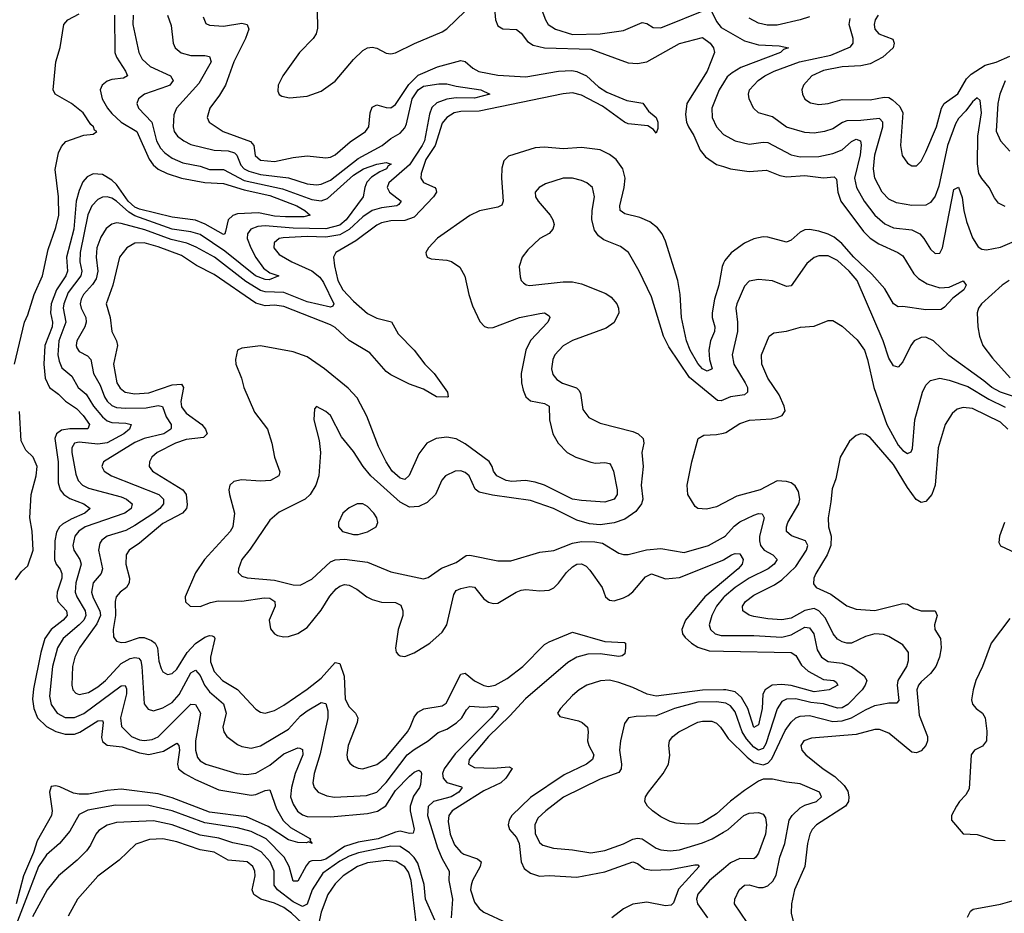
# Model space of a CAD drawing. Header units: inches. Extents: x 1694797 to 1849917, y 907313 to 1017959.
# Tile 237 of 256: x 1766974 to 1771207, y 954369 to 958211. Entities that reach past the tile are written whole.
import ezdxf

# ---------------------------------------------------------------- set-up
doc = ezdxf.new("R2010")
doc.units = ezdxf.units.IN
doc.header["$MEASUREMENT"] = 0
doc.layers.add('B7965', color=7, linetype='Continuous')
doc.layers.add('B7975', color=7, linetype='Continuous')

msp = doc.modelspace()

# ---------------------------------------------------------------- linework, layer by layer
at = {"layer": 'B7965', "color": 5}
for points, elevation in [([(1769205.8, 958285.8), (1769234, 958210), (1769246.7, 958190), (1769277.4, 958170), (1769350, 958147.6), (1769470, 958149.7), (1769570, 958164.7), (1769650, 958199.3), (1769670, 958194.4), (1769697.2, 958177.2), (1769730, 958176.4), (1769930, 958255.7)], 740), ([(1768253.1, 958250), (1768255, 958175), (1768249.2, 958150), (1768236.5, 958130), (1768177.1, 958070), (1768105.4, 957970), (1768085.2, 957930), (1768084.1, 957904.1), (1768089.4, 957889.4), (1768101.8, 957881.8), (1768134.6, 957874.6), (1768210, 957881.6), (1768270, 957903.2), (1768330, 957946.7), (1768410, 958039.3), (1768450, 958077.8), (1768469.7, 958090), (1768490, 958092.4), (1768510, 958087.9), (1768550, 958067.1), (1768570, 958063.8), (1768590, 958068), (1768671.1, 958108.9), (1768790, 958158.7), (1768810, 958171.3), (1768890, 958247.2)], 720), ([(1769014.1, 958274.1), (1769020.1, 958210), (1769030, 958184.9), (1769051.5, 958171.5), (1769110, 958169.4), (1769130, 958152.8), (1769157.1, 958117.1), (1769181.9, 958101.9), (1769230, 958090.5), (1769430, 958083.7), (1769590, 958026.1), (1769630, 958023.1), (1769670, 958029.1), (1769810, 958109.1), (1769910, 958134), (1769941.8, 958110), (1769956.2, 958090), (1769960.8, 958070), (1769930.1, 957990), (1769841.9, 957850), (1769836.1, 957803.9), (1769840.7, 957770), (1769849.7, 957750), (1769872.7, 957712.7), (1769899.2, 957650), (1769921.9, 957621.9), (1769970, 957589), (1770000, 957579.2)], 720), ([(1769950, 958244.7), (1769970, 958203.5), (1769990, 958177.5), (1770000, 958171.8)], 740), ([(1767462.1, 958230), (1767460.5, 958190), (1767486.1, 958070), (1767500.7, 958040.7), (1767535.4, 958010), (1767622.3, 957970), (1767633.8, 957950), (1767619.3, 957930), (1767610, 957925), (1767511.1, 957890), (1767485.4, 957870), (1767478.5, 957850), (1767485.2, 957830), (1767543.1, 957770), (1767563, 957690), (1767579, 957659), (1767597.8, 957637.8), (1767630, 957615.7), (1767676.2, 957596.2), (1767750, 957581.3), (1767790, 957566.6), (1767850, 957566.9), (1767939.8, 957519.8), (1768104, 957484), (1768230, 957437.8), (1768270, 957432.3), (1768298, 957442), (1768410, 957542.5), (1768452.3, 957570), (1768509.2, 957589.2), (1768550, 957597.2), (1768571.6, 957590), (1768557.9, 957582.1), (1768551.4, 957570), (1768522.6, 957557.4), (1768486.7, 957533.3), (1768467.1, 957512.9), (1768457.4, 957490), (1768450.8, 957450), (1768377.6, 957350), (1768350, 957327.9), (1768290, 957311.9), (1768150, 957314.7), (1768030, 957324.9), (1767998.6, 957321.4), (1767968.7, 957310), (1767954, 957290), (1767952.8, 957270), (1767967.5, 957230), (1767989.2, 957189.2), (1768023.1, 957143.1), (1768050, 957123.2), (1768088, 957110), (1768046.8, 957093.2), (1768030, 957094.5), (1767988.6, 957110), (1767855.7, 957215.7), (1767750, 957286.7), (1767710, 957298.3), (1767630, 957310.9), (1767470, 957368), (1767442.9, 957382.9), (1767390, 957430.3), (1767370, 957443.8), (1767350.8, 957449.2), (1767330, 957447.5), (1767310, 957437.2), (1767284.2, 957410), (1767268, 957372), (1767233.7, 957210), (1767233.6, 957170), (1767241.4, 957130), (1767236.7, 957110), (1767182.3, 957037.7), (1767163.8, 956990), (1767161.9, 956970), (1767172.9, 956910), (1767143.2, 956830), (1767138.9, 956770), (1767143.5, 956743.5), (1767154.9, 956714.9), (1767197.9, 956677.9), (1767225.2, 956630), (1767260.5, 956600.5), (1767292, 956550), (1767330, 956503.5), (1767350, 956486.9), (1767370, 956479.2), (1767430, 956476.5), (1767454, 956470), (1767446.3, 956450), (1767422.5, 956430), (1767350, 956391.4), (1767310, 956385.5), (1767230, 956394.5), (1767209.5, 956390), (1767198.2, 956370), (1767198.1, 956350), (1767216.4, 956256.4), (1767226.1, 956230), (1767244.1, 956210), (1767270, 956196.7), (1767410, 956159.7), (1767433.8, 956150), (1767458.3, 956130), (1767453.7, 956110), (1767426.2, 956090), (1767256.3, 956030), (1767228.1, 956011.9), (1767211.1, 955990), (1767203.1, 955950), (1767207.1, 955930), (1767232.3, 955890), (1767238.6, 955870), (1767215.3, 955790), (1767213.6, 955750), (1767219.5, 955730), (1767256.6, 955670), (1767259.1, 955650), (1767250.1, 955630), (1767230.6, 955609.4), (1767161, 955550), (1767137.4, 955510), (1767115.7, 955430), (1767102.6, 955302.6), (1767110, 955266.2), (1767135, 955230), (1767170, 955211), (1767210, 955210.9), (1767250, 955227.9), (1767410, 955347.7), (1767428.2, 955348.2), (1767433.6, 955333.6), (1767433, 955313), (1767407.6, 955210), (1767411.7, 955171.7), (1767455.7, 955130), (1767490, 955114.6), (1767510, 955112), (1767543.5, 955116.5), (1767570, 955128.3), (1767710, 955267.8), (1767730, 955267.5), (1767751.3, 955230), (1767730.1, 955110.1), (1767730.1, 955070), (1767738.9, 955038.9), (1767750, 955024.8), (1767774, 955010), (1767908, 954970), (1767950, 954965.4), (1767990, 954971.1), (1768050, 955006.5), (1768110, 955054.2), (1768170, 955080.9), (1768179.2, 955079.2), (1768190, 955073.7), (1768191.5, 955050), (1768158.9, 954970), (1768142.2, 954910), (1768138.8, 954870), (1768150, 954837.8), (1768169, 954809), (1768190, 954792.2), (1768210, 954785.8), (1768310, 954784.1), (1768470, 954799), (1768511.8, 954808.2), (1768548.6, 954831.4), (1768590, 954897.1), (1768650, 954959.2), (1768670, 954975.3), (1768690, 954984), (1768698.5, 954978.5), (1768701.2, 954970), (1768696.6, 954923.4), (1768693.2, 954910), (1768667.2, 954872.8), (1768653.2, 954830), (1768653.4, 954810), (1768669.5, 954730.5), (1768666, 954714), (1768650, 954712.7), (1768610, 954721.9), (1768590, 954718.1), (1768515.4, 954690), (1768430, 954674.7), (1768370, 954656.8), (1768290, 954602.3), (1768270, 954596.7), (1768230, 954595.5), (1768219.4, 954590), (1768206.1, 954573.9), (1768170, 954507.8), (1768150, 954507.6), (1768133.1, 954570), (1768110.6, 954610.6), (1768033.7, 954690), (1767970, 954721.4), (1767910, 954736.1), (1767770, 954757.9), (1767630, 954809.9), (1767530, 954832.3), (1767386, 954834), (1767267.7, 954812.3), (1767230, 954793.3), (1767190, 954722.9), (1767145.1, 954670), (1767090, 954619.9), (1767055.8, 954570), (1766932.1, 954250)], 640), ([(1766952.6, 956730), (1766995.4, 956910), (1767010, 956942.2), (1767036, 957030), (1767071.8, 957110), (1767096.8, 957223.2), (1767130, 957317.2), (1767142.4, 957370), (1767141.8, 957450), (1767127, 957567), (1767141.5, 957638.5), (1767153.6, 957666.4), (1767172.9, 957687.1), (1767250, 957714.3), (1767290, 957719.1), (1767306.4, 957730), (1767296.4, 957736.4), (1767291.5, 957750), (1767279.6, 957759.6), (1767246.6, 957810), (1767197.4, 957850), (1767127, 957890), (1767118.9, 957910), (1767129.6, 958030.4), (1767148.7, 958091.3), (1767164.1, 958190), (1767181.3, 958210), (1767230, 958235.8)], 580), ([(1767382.1, 958230), (1767383.8, 958070), (1767390.1, 958050), (1767429.4, 957990), (1767437.2, 957970), (1767420.1, 957959.9), (1767370, 957953.5), (1767350, 957946.5), (1767328.3, 957930), (1767319.8, 957910), (1767328.7, 957870), (1767352.4, 957830), (1767370, 957807.5), (1767411.2, 957770), (1767477.3, 957730), (1767530.7, 957610.7), (1767547.6, 957587.6), (1767570, 957568.7), (1767608.6, 957550), (1767670, 957529.3), (1767770, 957511.3), (1767850, 957506.4), (1767940, 957480), (1768050, 957455.7), (1768165.6, 957410), (1768199.7, 957390), (1768222.6, 957370), (1768196, 957364), (1768117.1, 957362.9), (1768070, 957366.9), (1768000.7, 957380.7), (1767910, 957376.7), (1767890.8, 957369.2), (1767870.1, 957350), (1767859.5, 957300.5), (1767855.8, 957290), (1767850, 957287), (1767772.3, 957332.3), (1767730, 957349.1), (1767630, 957362.5), (1767490, 957396.5), (1767470, 957405.1), (1767441, 957430), (1767390, 957502.2), (1767370, 957521.6), (1767330, 957545.7), (1767290, 957548.2), (1767264.8, 957535.2), (1767246.5, 957513.5), (1767230, 957476.1), (1767217.9, 957430), (1767207.3, 957310), (1767176.3, 957190), (1767179.5, 957130), (1767172.5, 957110), (1767132.1, 957050), (1767109.8, 956990), (1767107.3, 956950), (1767115.6, 956910), (1767114.5, 956890), (1767083.1, 956810), (1767077.6, 956730), (1767084.6, 956670), (1767102.7, 956630), (1767140.9, 956600.9), (1767170.9, 956570.9), (1767219.2, 956539.2), (1767247.2, 956510), (1767274.4, 956470), (1767267.6, 956452.4), (1767190, 956451.8), (1767154.2, 956445.8), (1767132.3, 956430), (1767125.7, 956410), (1767139.8, 956310), (1767140.4, 956220.4), (1767148.3, 956190), (1767164, 956170), (1767190, 956151.9), (1767250.3, 956130), (1767277.6, 956110), (1767254.5, 956090), (1767195.8, 956064.2), (1767158.5, 956041.5), (1767145.1, 956030), (1767132.4, 956007.6), (1767125.3, 955970), (1767123.9, 955890), (1767130.8, 955870.8), (1767149, 955849), (1767156.2, 955830), (1767155.5, 955810), (1767135.6, 955750), (1767133.4, 955730), (1767138.3, 955710), (1767175.1, 955670), (1767178.4, 955650), (1767161.8, 955630), (1767109.7, 955590), (1767082.8, 955550), (1767065.1, 955490), (1767034.1, 955334.1), (1767029.4, 955290), (1767034.7, 955250), (1767051.5, 955210), (1767090, 955172.3), (1767130, 955150.8), (1767170, 955139.1), (1767210, 955139.5), (1767232.3, 955147.7), (1767310, 955196.4), (1767330, 955197.4), (1767332.6, 955190), (1767325.5, 955125.5), (1767330, 955108.2), (1767350, 955091.5), (1767414.4, 955085.6), (1767490, 955059.5), (1767530, 955051.8), (1767593.3, 955066.7), (1767650, 955100.2), (1767658, 955090), (1767661.3, 955070), (1767652.1, 955010), (1767657.1, 954990), (1767682.3, 954970), (1767730, 954944.9), (1767830, 954899.9), (1767970, 954877.5), (1767990, 954879.4), (1768030, 954897.5), (1768050, 954900.2), (1768078, 954818), (1768107.5, 954767.5), (1768138.4, 954738.4), (1768224.2, 954690), (1768222, 954682), (1768231.3, 954670), (1768216.5, 954676.5), (1768207.6, 954672.4), (1768170, 954674.3), (1768130, 954684.8), (1768042.7, 954742.7), (1767950, 954784.3), (1767790, 954803.8), (1767630, 954866.3), (1767570, 954882.7), (1767410, 954902.8), (1767350, 954896.7), (1767270, 954881), (1767230, 954880.7), (1767205.9, 954885.9), (1767146.8, 954913.2), (1767130, 954917.2), (1767110, 954914.9), (1767102.2, 954890), (1767114.2, 954810), (1767110.6, 954790), (1767050, 954681), (1767034, 954630), (1766991.5, 954530), (1766959.3, 954410)], 620), ([(1767610.2, 958230), (1767626.1, 958186.1), (1767633.5, 958110), (1767643.2, 958090), (1767668, 958068), (1767710, 958056.9), (1767770, 958056.3), (1767790, 958052), (1767797, 958030), (1767744.1, 957935.9), (1767648.5, 957830), (1767637.7, 957802.3), (1767633.7, 957750), (1767638.7, 957730), (1767653.2, 957710), (1767679.3, 957690), (1767710, 957674.2), (1767810.4, 957650), (1767870, 957646.5), (1767897.8, 957637.8), (1767908.2, 957628.2), (1767925.3, 957585.3), (1767939.6, 957570), (1767959.5, 957559.5), (1768010, 957545.9), (1768130, 957531.7), (1768210, 957505.9), (1768250, 957500.9), (1768270, 957503.7), (1768310, 957520.4), (1768430, 957613.8), (1768532.7, 957670), (1768570, 957699.8), (1768610, 957722.8), (1768630, 957745.4), (1768636.7, 957763.3), (1768661, 957870), (1768687.4, 957910), (1768710, 957924.9), (1768775.7, 957935.7), (1768810, 957935.7), (1768850, 957925.4), (1768956.3, 957910), (1768995.5, 957890), (1768930, 957873.4), (1768850, 957874.5), (1768810, 957868.8), (1768767.2, 957852.8), (1768746.4, 957833.6), (1768735.7, 957804.3), (1768715.2, 957690), (1768705.1, 957670), (1768650, 957586.7), (1768560.6, 957510), (1768554.3, 957490), (1768564, 957470), (1768613.6, 957430), (1768604.1, 957415.9), (1768594.9, 957410), (1768530, 957401.5), (1768489.6, 957390.4), (1768450, 957363.9), (1768391.2, 957308.8), (1768350, 957286.4), (1768290, 957276.3), (1768210, 957278.1), (1768106.7, 957273.3), (1768090.1, 957269.9), (1768068.7, 957251.3), (1768067.4, 957230), (1768090, 957201.9), (1768144.3, 957170), (1768230.8, 957130.8), (1768264.4, 957104.4), (1768280.7, 957080.7), (1768325.3, 956990), (1768320, 956980), (1768310, 956974.7), (1768210, 956998), (1768110, 957037.5), (1768030, 957040.5), (1768010, 957046.3), (1767945.9, 957085.9), (1767811.4, 957190), (1767733.1, 957233.1), (1767693, 957250), (1767625.9, 957265.9), (1767512.8, 957307.2), (1767410, 957335.1), (1767390, 957337.2), (1767370, 957332), (1767346.4, 957313.6), (1767323.7, 957276.3), (1767306.5, 957230), (1767303.1, 957190), (1767310.1, 957130.1), (1767303, 957097), (1767288.1, 957071.9), (1767249.2, 957030), (1767238.3, 957010), (1767234.5, 956990), (1767238.5, 956970), (1767258.3, 956930), (1767260.8, 956910), (1767254.6, 956890), (1767220.4, 956830), (1767217.2, 956810), (1767220.2, 956800.2), (1767230, 956784), (1767265.5, 956765.5), (1767280.1, 956750), (1767292.2, 956690), (1767319.7, 956639.7), (1767339, 956590), (1767350.8, 956570.8), (1767370, 956552.4), (1767390, 956544.2), (1767430, 956540.8), (1767517.5, 956542.5), (1767570, 956552), (1767588.4, 956548.4), (1767604.1, 956504.1), (1767626, 956470), (1767624.9, 956455.1), (1767624.3, 956450), (1767593.9, 956430), (1767510, 956410.5), (1767470, 956393.5), (1767334.9, 956310), (1767330, 956298), (1767327.3, 956290), (1767338, 956270), (1767368.9, 956250), (1767573.2, 956170), (1767593.1, 956150), (1767593, 956130), (1767576.8, 956110), (1767551.1, 956090), (1767470, 956035.8), (1767430, 956015.5), (1767350.1, 955989.9), (1767326.9, 955973.1), (1767319.2, 955960.8), (1767313.1, 955930), (1767330.5, 955849.5), (1767324.5, 955830), (1767290.4, 955789.6), (1767283.8, 955750), (1767290, 955725.5), (1767318.4, 955670), (1767321.2, 955650), (1767306.6, 955613.4), (1767231.7, 955510), (1767211.6, 955470), (1767201, 955430), (1767198.5, 955350), (1767202.7, 955330), (1767215.1, 955315.1), (1767230, 955309.5), (1767270, 955318.9), (1767310, 955343), (1767342.7, 955370), (1767410, 955443.5), (1767450, 955464), (1767470, 955469.6), (1767485.9, 955465.9), (1767494.7, 955454.7), (1767499.2, 955430), (1767509.6, 955269.6), (1767526.3, 955246.3), (1767550, 955239.8), (1767590, 955252.3), (1767630, 955275.2), (1767660.6, 955310), (1767710, 955403.1), (1767730, 955415.1), (1767750, 955391), (1767769.3, 955349.3), (1767790, 955320.7), (1767851, 955270), (1767862.5, 955230), (1767848, 955170), (1767852.2, 955150), (1767864.7, 955130), (1767910, 955095.6), (1767930, 955087), (1767970, 955079.4), (1768010, 955088.9), (1768130, 955161.5), (1768181.9, 955218.1), (1768210, 955239.5), (1768270, 955274.8), (1768290, 955271.6), (1768299, 955239), (1768299.4, 955210), (1768265.6, 955054.4), (1768240.1, 954970), (1768235, 954930), (1768239.7, 954910), (1768258, 954890), (1768294.4, 954874.4), (1768328.3, 954868.3), (1768464.6, 954875.4), (1768510, 954890.1), (1768550, 954931.6), (1768639.9, 955050), (1768670, 955074), (1768730, 955110.1), (1768773.9, 955146.1), (1768810, 955161.1), (1768851.6, 955188.4), (1768875.1, 955210), (1768895.4, 955244.6), (1768910, 955259.4), (1768970, 955255.9), (1769019.3, 955259.3), (1769030, 955256), (1769032.5, 955250), (1769001.7, 955210), (1768845.9, 955054.1), (1768798.8, 954990), (1768791.6, 954970), (1768794.4, 954950), (1768811.1, 954931.1), (1768872.9, 954912.9), (1768875.9, 954910), (1768862.4, 954890), (1768829.3, 954870), (1768753.5, 954850), (1768730, 954827.8), (1768727.8, 954790), (1768770.7, 954650), (1768790, 954603.5), (1768820.2, 954550), (1768819.5, 954510), (1768835.1, 954430), (1768829.3, 954350)], 660), ([(1767762.6, 958222.6), (1767775, 958195), (1767790, 958186.9), (1767850, 958183.2), (1767930, 958195.5), (1767952.7, 958190), (1767959.3, 958170), (1767945.7, 958130), (1767895, 958030), (1767858.9, 957930), (1767833.6, 957886.4), (1767791.8, 957830), (1767780.2, 957790), (1767789.1, 957770), (1767849.2, 957730), (1767967.1, 957687.1), (1767981.1, 957670), (1767986.6, 957626.6), (1768010, 957606.9), (1768070, 957600.7), (1768150, 957618.8), (1768210, 957625.2), (1768290, 957616.8), (1768310, 957620.2), (1768330, 957630.2), (1768394.7, 957685.3), (1768461.2, 957730), (1768474.9, 957750), (1768481.2, 957810), (1768490, 957835), (1768510, 957845.1), (1768550, 957833), (1768570, 957832.6), (1768590, 957846), (1768647.5, 957932.5), (1768687.7, 957972.3), (1768770, 958008.2), (1768870, 958035.7), (1768890, 958030.9), (1768922.5, 958002.5), (1768948.6, 957988.6), (1769030, 957972.2), (1769150, 957965.6), (1769290, 957989.8), (1769348.1, 957991.9), (1769370, 957987.8), (1769410.2, 957970.2), (1769462.1, 957922.1), (1769498.8, 957898.8), (1769583.7, 957863.7), (1769652.7, 957852.7), (1769677.7, 957817.7), (1769710.6, 957790), (1769718, 957770), (1769717, 957743), (1769710, 957722.4), (1769698.5, 957738.5), (1769674.5, 957754.5), (1769590, 957763.2), (1769573.7, 957770), (1769479.1, 957839.1), (1769390, 957886.2), (1769350, 957896.2), (1769310, 957892), (1768950, 957818), (1768870, 957816.6), (1768841.5, 957810), (1768810.1, 957790), (1768790, 957765.5), (1768760.4, 957670), (1768720.5, 957610), (1768700.4, 957550), (1768699.4, 957530), (1768710.7, 957510.7), (1768758.9, 957490), (1768763.1, 957483.1), (1768766.7, 957470), (1768753.1, 957450), (1768670, 957361.9), (1768630, 957348.1), (1768570, 957346.2), (1768530, 957337.6), (1768510, 957327.3), (1768419.8, 957260.2), (1768333.4, 957210), (1768323.2, 957190), (1768327.4, 957152.6), (1768342.5, 957090), (1768363, 957050), (1768410, 957000.1), (1768470, 956948), (1768510, 956928), (1768572.2, 956912.2), (1768600.6, 956860.6), (1768670.2, 956790), (1768715.9, 956730), (1768755.6, 956690), (1768813.7, 956610), (1768816, 956590), (1768811.7, 956588.3), (1768766.6, 956590), (1768710, 956622), (1768650, 956644.7), (1768570, 956683.9), (1768550, 956697.9), (1768479.4, 956779.4), (1768390, 956831.9), (1768330, 956887.2), (1768310, 956898.9), (1768110, 956978.5), (1768070, 956983.4), (1768030, 956981.3), (1767990, 956992.1), (1767810, 957115.4), (1767734.3, 957154.3), (1767670, 957197.3), (1767570, 957234.6), (1767510, 957251.2), (1767469.4, 957250.6), (1767434.5, 957230), (1767403.7, 957190), (1767374.9, 957070), (1767345.5, 956990), (1767363.9, 956930), (1767370.7, 956870), (1767390.8, 956830), (1767394.7, 956810), (1767378.3, 956730), (1767392.2, 956650), (1767406.1, 956626.1), (1767427.5, 956610), (1767470, 956602.4), (1767530, 956607.4), (1767630, 956641.4), (1767670, 956643.9), (1767678, 956630), (1767667.7, 956570), (1767670, 956546), (1767690, 956519.5), (1767756.8, 956470), (1767773.5, 956450), (1767780.9, 956430), (1767765, 956415), (1767690, 956405.4), (1767644, 956390), (1767566, 956350), (1767542, 956330), (1767532, 956310), (1767531.1, 956290), (1767544.9, 956270), (1767675.6, 956190), (1767690.4, 956170), (1767694.8, 956125.2), (1767690.9, 956109.1), (1767674, 956090), (1767590, 956044.3), (1767490, 955960.4), (1767444.7, 955930), (1767431.8, 955910), (1767430.1, 955870), (1767445.8, 955810), (1767444.6, 955790), (1767433.4, 955770), (1767406.2, 955750), (1767388.7, 955730), (1767384.7, 955710), (1767386.1, 955650), (1767376.3, 955590), (1767378.3, 955558.3), (1767390, 955539.7), (1767410, 955533.3), (1767430, 955534.6), (1767490, 955554.8), (1767510, 955555.2), (1767541.6, 955541.6), (1767556.2, 955530), (1767566.4, 955510), (1767572.9, 955452.9), (1767582, 955422), (1767590, 955407.1), (1767610, 955395.8), (1767630, 955400.5), (1767650, 955418.3), (1767695, 955490), (1767730, 955528.4), (1767770, 955555.7), (1767790, 955564.2), (1767802.5, 955562.5), (1767810, 955558.3), (1767812.7, 955550), (1767795.3, 955470), (1767795.1, 955450), (1767810, 955408.3), (1767846.3, 955370), (1767911.4, 955331.4), (1767990, 955246.4), (1768010, 955233.5), (1768030, 955230.1), (1768070, 955240.7), (1768110, 955263.6), (1768210, 955333), (1768270, 955380.6), (1768330, 955447.7), (1768350, 955442.8), (1768368.5, 955388.5), (1768373, 955290), (1768390, 955257.1), (1768417.2, 955230), (1768427.5, 955210), (1768425.2, 955190), (1768385.7, 955090), (1768380.6, 955050), (1768384.2, 955030), (1768394.2, 955014.2), (1768410, 955001.3), (1768430, 954993), (1768450, 954991), (1768510, 955008.3), (1768550, 955038.8), (1768640.8, 955150), (1768653.6, 955170), (1768670, 955213.1), (1768685.5, 955234.5), (1768711.9, 955248.1), (1768790, 955260.9), (1768807.4, 955272.6), (1768870, 955397.6), (1768890, 955401.6), (1768930, 955368.8), (1768970, 955348), (1768990, 955344.6), (1769018.5, 955350), (1769070, 955378.5), (1769137.6, 955430), (1769230, 955524.6), (1769250, 955536.9), (1769350, 955577.7), (1769490, 955537.2), (1769573.9, 955533.9), (1769578, 955530), (1769579.2, 955510), (1769575.1, 955484.9), (1769564.4, 955475.6), (1769550, 955473.9), (1769470, 955484.7), (1769416.6, 955483.4), (1769370, 955470.3), (1769330, 955447.3), (1769148.8, 955291.2), (1769081.8, 955218.2), (1768990.1, 955130), (1768906, 955030), (1768903, 955010), (1768930, 954995.6), (1769010, 954993.1), (1769078.2, 954998.2), (1769091.6, 954991.6), (1769063.8, 954950), (1769042.6, 954930), (1768970, 954895.4), (1768864.8, 954830), (1768833, 954810), (1768819, 954790), (1768816.3, 954763.7), (1768824.4, 954710), (1768843.2, 954663.2), (1768870, 954631.9), (1768883.1, 954623.1), (1768942.7, 954602.7), (1768957.8, 954590), (1768954.5, 954570), (1768920.6, 954510), (1768914.6, 954490), (1768912.7, 954470), (1768930, 954416.5), (1768949.3, 954390), (1768970, 954374.6), (1769067.9, 954327.9)], 680), ([(1770000, 957939.8), (1769981.4, 957910), (1769950.2, 957830), (1769951.2, 957790), (1769970.2, 957750), (1769998.5, 957718.5), (1770000, 957717.7)], 740), ([(1770000, 957164.2), (1769993.7, 957150), (1769979.9, 957070), (1769961.6, 957010), (1769951.4, 956950), (1769951, 956930), (1769962.1, 956890), (1769960.7, 956870), (1769943.8, 956830), (1769936.5, 956790), (1769938.9, 956750), (1769950.8, 956710), (1769930, 956699.5), (1769910, 956709.4), (1769890, 956733.2), (1769856.6, 956790), (1769841.2, 956830), (1769819, 956930), (1769813, 957030), (1769803.1, 957090), (1769750, 957258.7), (1769736.3, 957290), (1769716, 957316), (1769682.5, 957342.5), (1769639.8, 957359.8), (1769575.6, 957375.6), (1769556.2, 957390), (1769554, 957410), (1769572.9, 957490), (1769576.7, 957530), (1769566.9, 957570), (1769537.7, 957610), (1769510, 957631.2), (1769470, 957651.1), (1769390, 957661.2), (1769310, 957655), (1769230, 957662.2), (1769190, 957660.3), (1769076.2, 957623.8), (1769055.5, 957604.5), (1769047.1, 957572.9), (1769045.1, 957530), (1769052.3, 957430), (1769046.8, 957413.2), (1769030, 957404.2), (1768951, 957389), (1768910, 957369.1), (1768770, 957271.2), (1768731.3, 957230), (1768719.6, 957210), (1768721.1, 957201.1), (1768725.5, 957190), (1768743.5, 957183.5), (1768810, 957177.1), (1768830, 957171.1), (1768866.6, 957146.6), (1768888, 957108), (1768904.6, 957030), (1768921.2, 956981.2), (1768953, 956913), (1768972.3, 956892.3), (1768990, 956886.7), (1769010, 956887.2), (1769123, 956930), (1769210, 956947.3), (1769231, 956950), (1769250, 956937.3), (1769253.7, 956930), (1769244.9, 956910), (1769170, 956832.2), (1769150.7, 956790), (1769129.6, 956690), (1769131.3, 956650), (1769138.9, 956618.9), (1769150.1, 956590.1), (1769170, 956571.8), (1769230, 956560.5), (1769250.2, 956550), (1769251.5, 956490), (1769266.4, 956430), (1769288.5, 956390), (1769327.3, 956350), (1769365.7, 956330), (1769430, 956308.3), (1769450, 956305), (1769490, 956307.8), (1769510, 956302.4), (1769515.7, 956295.7), (1769527.2, 956270), (1769542.4, 956190), (1769542, 956170), (1769529.1, 956150), (1769490, 956137.2), (1769390, 956143.2), (1769350, 956149.9), (1769230, 956209.5), (1769190, 956223.3), (1769149.2, 956229.2), (1769090, 956225.9), (1769065.8, 956230), (1769025.6, 956250), (1769010.8, 956270), (1769005.8, 956290), (1768991.9, 956311.9), (1768890, 956387.8), (1768850, 956408.5), (1768810, 956415.5), (1768764.4, 956410), (1768724.7, 956390), (1768690, 956343.8), (1768649, 956251), (1768630, 956233.5), (1768610, 956239.9), (1768576, 956270), (1768549.9, 956309.9), (1768516.7, 956376.7), (1768467, 956507), (1768425, 956585), (1768386.5, 956626.5), (1768284.7, 956710), (1768210, 956760.9), (1768150, 956783.6), (1768010, 956808.2), (1767930, 956799.1), (1767910.3, 956789.7), (1767901.5, 956750), (1767904, 956730), (1767928.1, 956670), (1767938, 956630), (1767983.7, 956523.7), (1768040.2, 956450), (1768058.5, 956390), (1768069.4, 956330), (1768093, 956267), (1768089, 956250), (1768053, 956230), (1768010, 956226.9), (1767927.5, 956232.5), (1767895, 956225), (1767878, 956210), (1767873.8, 956190), (1767876.2, 956170), (1767897.7, 956090), (1767890.7, 956030), (1767879.1, 956010), (1767768.5, 955890), (1767730, 955832.6), (1767685.7, 955730), (1767687.6, 955707.6), (1767706.7, 955690), (1767750, 955688.3), (1767794, 955706), (1767827.8, 955712.2), (1767930, 955710.9), (1768026, 955726), (1768050, 955723.4), (1768071.3, 955710), (1768072.3, 955690), (1768047.5, 955630), (1768052, 955592), (1768070, 955570.3), (1768083.1, 955563.1), (1768110, 955558), (1768130, 955559.7), (1768170, 955572), (1768210, 955597.5), (1768270, 955672.7), (1768307.4, 955732.6), (1768335.4, 955764.6), (1768350, 955776.2), (1768370, 955782.4), (1768390, 955779.8), (1768423.3, 955763.3), (1768467.2, 955730), (1768490, 955718.3), (1768530, 955707), (1768590, 955704.7), (1768613.4, 955693.4), (1768622, 955670), (1768622, 955650), (1768601.9, 955590), (1768589.3, 955509.3), (1768592.5, 955492.5), (1768601.7, 955481.7), (1768610, 955476), (1768630, 955473.6), (1768670, 955488.4), (1768737.6, 955530), (1768790, 955577.5), (1768810.4, 955610), (1768840.2, 955739.8), (1768850, 955757.2), (1768870, 955765.9), (1768910, 955774.5), (1768930, 955771.1), (1768970, 955721.8), (1768990, 955706.9), (1769010, 955700.7), (1769030, 955703.2), (1769108.3, 955750), (1769130, 955758), (1769150, 955761.3), (1769210, 955756.1), (1769250, 955758.6), (1769270, 955768.7), (1769290, 955788.6), (1769325, 955835), (1769350, 955859.3), (1769370, 955870.6), (1769390, 955871.6), (1769410, 955861.6), (1769424.7, 955844.7), (1769477.6, 955770), (1769492.6, 955730), (1769510, 955715.2), (1769530, 955712.5), (1769570, 955725), (1769590, 955736.1), (1769610, 955751), (1769664.4, 955815.6), (1769690, 955828.9), (1769750, 955806.8), (1769810, 955812.4), (1769994.1, 955885.9), (1770000, 955889.4)], 720), ([(1770000, 956576.2), (1769990, 956571.9), (1769973.7, 956573.7), (1769852.9, 956672.9), (1769764.4, 956804.4), (1769742.4, 956850), (1769690, 957019.5), (1769637.3, 957130), (1769592, 957210), (1769556.3, 957236.3), (1769484.7, 957264.7), (1769462.2, 957282.2), (1769445.6, 957305.6), (1769433.2, 957350), (1769434.6, 957390), (1769445.3, 957450), (1769436.4, 957490), (1769413, 957510), (1769390, 957520.2), (1769350, 957529.2), (1769310, 957529.2), (1769234.4, 957505.6), (1769207, 957490), (1769190.3, 957470), (1769191.7, 957450), (1769203.1, 957430), (1769254, 957370), (1769266.4, 957350), (1769272.2, 957330), (1769265.5, 957310), (1769250, 957292.3), (1769210, 957269.6), (1769158.6, 957221.4), (1769134.6, 957190), (1769121.5, 957150), (1769125.8, 957105.8), (1769130.4, 957090), (1769139.9, 957079.9), (1769151.4, 957071.4), (1769167.5, 957067.5), (1769310, 957083.9), (1769350, 957083.5), (1769390, 957075.8), (1769493.9, 957033.9), (1769517.5, 957017.5), (1769541.5, 956990), (1769549.1, 956970), (1769549.2, 956950), (1769530, 956909.7), (1769495.5, 956884.5), (1769350, 956831.3), (1769310, 956809), (1769275, 956770), (1769266, 956750), (1769260.5, 956710), (1769266.2, 956686.2), (1769283.8, 956663.8), (1769308.4, 956648.4), (1769368.3, 956628.3), (1769378.1, 956618.1), (1769384.7, 956604.7), (1769395, 956535), (1769420.9, 956500.9), (1769470, 956476.5), (1769610, 956441), (1769633.6, 956430), (1769655, 956410), (1769658, 956390), (1769648.6, 956350), (1769654.6, 956290), (1769645.8, 956210), (1769652.5, 956150), (1769647.9, 956130), (1769622.8, 956097.2), (1769575.9, 956064.1), (1769530, 956047.4), (1769470, 956039.2), (1769423.4, 956043.4), (1769370, 956059), (1769268.4, 956110), (1769170, 956143.8), (1769006.7, 956166.7), (1768950, 956179.3), (1768932.1, 956192.1), (1768906.3, 956250), (1768890, 956264), (1768870, 956270.8), (1768846.8, 956270), (1768804.4, 956250), (1768788.6, 956231.4), (1768761.1, 956170), (1768725.4, 956134.6), (1768690, 956118.2), (1768650, 956115.5), (1768610, 956136.4), (1768483.7, 956250), (1768451.3, 956290), (1768410, 956355.1), (1768357.8, 956417.8), (1768310, 956509.4), (1768290, 956527), (1768250, 956548), (1768242, 956538), (1768239.3, 956490), (1768261.4, 956401.4), (1768267.9, 956350), (1768259.7, 956250), (1768247.2, 956210), (1768222.4, 956170), (1768201.5, 956150), (1768090, 956094), (1768050, 956059.7), (1767965.7, 955934.3), (1767929.1, 955890), (1767914.9, 955850), (1767914.2, 955834.2), (1767930, 955818.9), (1767952.1, 955812.1), (1768070, 955801.8), (1768150, 955781.4), (1768180, 955780), (1768230, 955805), (1768310, 955879.8), (1768330, 955888.5), (1768370, 955891.6), (1768470, 955878.9), (1768570, 955837.4), (1768710, 955807.1), (1768730, 955812.2), (1768787.7, 955852.3), (1768850, 955876.8), (1768893.1, 955906.9), (1768910, 955909.5), (1769030, 955884.6), (1769085.1, 955885.1), (1769210, 955921.7), (1769270, 955929.4), (1769350, 955960.4), (1769390, 955967.9), (1769446.6, 955966.6), (1769480, 955960), (1769550, 955916.9), (1769570, 955912.3), (1769590, 955912.1), (1769668.1, 955931.9), (1769730, 955937.2), (1769830, 955919.8), (1769935.3, 955950), (1770000, 955986.5)], 740), ([(1766957, 955803), (1766982, 955838), (1767010, 955862.9), (1767032.1, 955930), (1767027.5, 956012.5), (1767018.1, 956070), (1767023.3, 956170), (1767045.1, 956250), (1767050.1, 956290), (1767032, 956330), (1767000.4, 956360.4), (1766980.4, 956400.4), (1766973.7, 956526.3)], 580), ([(1770000, 956133), (1769970, 956117.2), (1769926.9, 956106.9), (1769890, 956108.9), (1769877.5, 956117.5), (1769847, 956170), (1769844, 956210), (1769863.1, 956310), (1769890.8, 956410), (1769914.6, 956425.4), (1769970, 956427.4), (1770000, 956434)], 760), ([(1770000, 955797.3), (1769920.1, 955730), (1769835.8, 955630), (1769820.4, 955590), (1769824.1, 955570), (1769834.8, 955554.8), (1769862, 955530), (1769890, 955513.1), (1769938.2, 955498.2), (1770000, 955496.8)], 720), ([(1770000, 955727.3), (1769969.7, 955690), (1769949.1, 955650), (1769938.4, 955610), (1769943.2, 955590), (1769964.2, 955570), (1769990, 955563.3), (1770000, 955563.3)], 740), ([(1770000, 955329.7), (1769909.2, 955329.2), (1769710, 955302.1), (1769671.3, 955311.3), (1769610, 955340.5), (1769550, 955362), (1769510, 955370.9), (1769470.7, 955369.3), (1769412, 955350), (1769379.5, 955330), (1769350, 955305.2), (1769298.4, 955250), (1769286.7, 955230), (1769295.8, 955215.8), (1769376.7, 955196.7), (1769392.7, 955190), (1769415.4, 955170), (1769418.6, 955150), (1769415.3, 955110), (1769420.7, 955090), (1769442.6, 955050), (1769437.1, 955030), (1769411, 955010), (1769314.9, 954965.1), (1769170, 954867.3), (1769090.1, 954790), (1769077.9, 954770), (1769073.6, 954750), (1769080.2, 954730), (1769110, 954694.8), (1769122.1, 954670), (1769130.6, 954590.6), (1769142.5, 954562.5), (1769170, 954541.3), (1769208.9, 954528.9), (1769250, 954532.1), (1769370, 954524.6), (1769490, 954548), (1769610, 954591.2), (1769630, 954584), (1769660.7, 954560.7), (1769690, 954554.6), (1769770, 954557.3), (1769877.1, 954577.1), (1769890, 954577.4), (1769895.8, 954570), (1769806.6, 954473.4), (1769785.4, 954414.6), (1769775.5, 954404.5), (1769750, 954402), (1769670, 954416.8), (1769610, 954409), (1769570, 954388.8), (1769519.4, 954350)], 720), ([(1770000, 955274.2), (1769970, 955278.6), (1769890, 955276.2), (1769789.1, 955250), (1769710, 955218), (1769624.7, 955215.3), (1769591.1, 955208.9), (1769574.4, 955185.6), (1769557.1, 955110), (1769552.9, 955070), (1769562, 955010), (1769560.5, 954990), (1769550, 954974.8), (1769470, 954945.6), (1769311.6, 954868.4), (1769235.6, 954810), (1769202.2, 954777.8), (1769188.1, 954750), (1769189.6, 954710.4), (1769210, 954672.1), (1769222.7, 954662.7), (1769268.7, 954648.7), (1769350, 954641.6), (1769430, 954628.5), (1769490, 954639.8), (1769570, 954667.5), (1769610, 954688.6), (1769630, 954692.4), (1769650, 954689.1), (1769710, 954649.6), (1769730, 954641.9), (1769770, 954637.8), (1769810, 954642.4), (1769910, 954672.2), (1769951.4, 954690), (1770000, 954718.6)], 740), ([(1770000, 954823.9), (1769970, 954796.3), (1769910, 954760.1), (1769890, 954754.5), (1769850, 954752.8), (1769796.2, 954756.2), (1769770, 954763.5), (1769730, 954784.5), (1769694.6, 954810), (1769673.7, 954830), (1769661.3, 954850), (1769664.9, 954870), (1769676.9, 954890), (1769740.2, 954970), (1769762.7, 955010), (1769768.7, 955048.7), (1769764.2, 955090), (1769767.6, 955110), (1769781.7, 955130), (1769807.6, 955150), (1769890, 955190.5), (1769910, 955195.5), (1769950, 955194.7), (1769970, 955186.6), (1769986.6, 955170), (1770000, 955150.3)], 760), ([(1768759.4, 954339.4), (1768719.5, 954430), (1768712.8, 954492.8), (1768685.2, 954585.2), (1768669.8, 954609.8), (1768650, 954629.2), (1768610, 954656.2), (1768570, 954657.7), (1768431.3, 954628.7), (1768390, 954614.7), (1768350, 954593), (1768277.7, 954542.3), (1768232.2, 954470), (1768210, 954409.1), (1768190, 954398.1), (1768150, 954418.3), (1768082.9, 954470), (1768068.2, 954490), (1768068.4, 954550), (1768050.7, 954590), (1768013, 954633), (1767970, 954656.8), (1767890, 954671.7), (1767830, 954692.6), (1767750, 954705.5), (1767630, 954749.9), (1767550, 954767.2), (1767390, 954759.9), (1767350, 954747.7), (1767315, 954725), (1767301.9, 954710), (1767278.3, 954661.7), (1767261.6, 954638.4), (1767222.1, 954597.9), (1767140.6, 954530), (1767092.5, 954470), (1767030, 954354.4)], 660), ([(1768190, 954325.6), (1768142.6, 954370), (1768110, 954393.5), (1768070, 954412.3), (1768010.5, 954430.5), (1767980.2, 954450), (1767974, 954470), (1767986.3, 954530), (1767984.5, 954550), (1767976.2, 954570), (1767952.7, 954590), (1767870, 954598.2), (1767810, 954632.1), (1767750, 954642.7), (1767650, 954676.9), (1767590, 954689.5), (1767532.8, 954687.2), (1767473.6, 954666.4), (1767401.7, 954598.3), (1767310, 954529), (1767222.9, 954430), (1767183.5, 954356.5)], 680), ([(1768678.5, 954330), (1768657.4, 954510), (1768645.4, 954545.4), (1768630, 954569.4), (1768592.6, 954592.6), (1768550, 954596.3), (1768470, 954586.3), (1768426.4, 954570), (1768364.7, 954530), (1768330, 954495.4), (1768298.3, 954450), (1768270, 954373.5), (1768258.3, 954321.7)], 680), ([(1770000, 954560.8), (1769939.3, 954510), (1769890, 954451.6), (1769884.3, 954430), (1769888.6, 954410), (1769931, 954350)], 740)]:
    msp.add_lwpolyline(points, dxfattribs=dict(at, elevation=elevation))
at = {"layer": 'B7965', "color": 5, "elevation": 760}
msp.add_lwpolyline([(1768424.9, 956130), (1768390, 956112.7), (1768364, 956090), (1768344.2, 956050), (1768344.9, 956030), (1768361.6, 956010), (1768410, 955998), (1768430, 955998.4), (1768470, 956008.7), (1768506.6, 956030), (1768514.2, 956050), (1768508.9, 956070), (1768496.8, 956090), (1768470, 956118.5), (1768450, 956129)], close=True, dxfattribs=at)
at = {"layer": 'B7975', "color": 5}
for points, elevation in [([(1771210, 957407.2), (1771182.3, 957422.3), (1771164.4, 957444.4), (1771141.2, 957490), (1771110, 957527.7), (1771097.8, 957550), (1771091.1, 957591.1), (1771092.4, 957710), (1771108.2, 957810), (1771102.8, 957862.8), (1771090, 957874.3), (1771070, 957858.3), (1771041.6, 957818.4), (1771010, 957786.4), (1770996.9, 957763.1), (1770962.1, 957670), (1770925.1, 957494.9), (1770910, 957452.8), (1770890, 957425.5), (1770870, 957414.1), (1770810, 957412.2), (1770743.7, 957423.7), (1770710, 957439.5), (1770682.1, 957470), (1770650.6, 957530), (1770644.9, 957570), (1770650.1, 957630), (1770684.7, 957750), (1770685.3, 957770), (1770670, 957786.3), (1770590, 957777.4), (1770530, 957776.5), (1770511, 957769), (1770470, 957741.9), (1770433.6, 957730), (1770390, 957722.9), (1770350, 957725.9), (1770270, 957749), (1770210, 957793.1), (1770150, 957810.2), (1770129.3, 957830), (1770109.4, 957870), (1770107.2, 957890), (1770112.2, 957910), (1770148.3, 957950), (1770176.9, 957970), (1770217.5, 957990), (1770326.7, 958030), (1770461, 958059), (1770545.7, 958094.3), (1770557.8, 958110), (1770556.8, 958130), (1770539.3, 958190), (1770543.6, 958216.4)], 760), ([(1770370, 958223.6), (1770330, 958209.6), (1770230, 958187.7), (1770187.3, 958187.3), (1770150, 958195.3), (1770110, 958216.9)], 760), ([(1770664.5, 958230), (1770652.1, 958210), (1770647.2, 958190), (1770650.2, 958170), (1770667.3, 958150), (1770727, 958127), (1770734, 958110), (1770728.6, 958090), (1770685.3, 958050), (1770630, 958021.3), (1770590, 958012.8), (1770510, 958007.5), (1770430, 957992.2), (1770379.6, 957970), (1770343.6, 957930), (1770336.9, 957910), (1770338.9, 957890), (1770349.4, 957869.4), (1770373.8, 957853.8), (1770410, 957845.7), (1770449.3, 957850), (1770510, 957868.1), (1770630, 957866.2), (1770690, 957877.9), (1770710, 957876.1), (1770726.6, 957866.6), (1770757.5, 957837.5), (1770771, 957810), (1770760.6, 957670), (1770767.1, 957627.1), (1770790, 957593.7), (1770810, 957582.3), (1770830, 957583.1), (1770850, 957602), (1770870, 957643.1), (1770915.2, 957750), (1770936.7, 957830), (1770947.8, 957850), (1771007.2, 957892.8), (1771043.9, 957956.1), (1771063.8, 957976.2), (1771124.8, 958015.2), (1771172.3, 958027.7), (1771230, 958053.4)], 780), ([(1770000, 958171.8), (1770090, 958120.4), (1770150, 958102.1), (1770238.5, 958098.5), (1770278.8, 958090), (1770257.3, 958082.7), (1770244.9, 958070), (1770074.6, 958005.4), (1770036.9, 957983.1), (1770015.4, 957964.6), (1770000, 957939.8)], 740), ([(1771210, 957947.4), (1771187.5, 957890), (1771179.1, 957850), (1771171.9, 957731.9), (1771190, 957690.2), (1771230, 957645.8)], 780), ([(1770000, 957717.7), (1770050, 957689.5), (1770110, 957675.6), (1770170, 957684.8), (1770190, 957683.3), (1770290, 957630.1), (1770330, 957620.6), (1770410, 957623.4), (1770470, 957635.8), (1770510, 957652.1), (1770550, 957687.7), (1770570, 957697.8), (1770588.9, 957690), (1770591.9, 957671.9), (1770587.7, 957630), (1770563.3, 957530), (1770572, 957490), (1770604.2, 957430), (1770650, 957370.1), (1770692.9, 957332.9), (1770730, 957316.6), (1770810, 957307.3), (1770843.2, 957290), (1770861.5, 957270), (1770890, 957223.7), (1770910, 957206), (1770930, 957207), (1770941.1, 957230), (1770990, 957480.5), (1771010, 957490.5), (1771026.2, 957446.2), (1771032.6, 957390), (1771043.6, 957343.6), (1771070, 957273.1), (1771094.4, 957234.4), (1771110, 957224.1), (1771130, 957221.6), (1771190, 957233.2), (1771250, 957259.1)], 740), ([(1770000, 957579.2), (1770030, 957569.5), (1770110, 957558.8), (1770184.4, 957564.4), (1770241.4, 957541.4), (1770270, 957536), (1770350, 957541), (1770430, 957531.3), (1770475.2, 957535.2), (1770485.7, 957525.7), (1770490.5, 957470), (1770504, 957430), (1770601, 957301), (1770630, 957271.7), (1770666.8, 957246.8), (1770749, 957210), (1770770, 957195.7), (1770817.6, 957117.6), (1770838.5, 957098.5), (1770874.9, 957074.9), (1770930, 957058.5), (1770970, 957060.8), (1771030, 957087.7), (1771042.4, 957070), (1771032.9, 957050), (1770985.6, 957014.4), (1770950, 956975.6), (1770934.7, 956965.3), (1770870, 956963.6), (1770770, 956978.4), (1770750, 956975.8), (1770730, 956989.8), (1770693.7, 957053.7), (1770637.3, 957117.3), (1770560.6, 957190), (1770508.8, 957248.8), (1770475.4, 957275.4), (1770450, 957288.8), (1770410, 957302.3), (1770370, 957308.9), (1770350, 957306.9), (1770330, 957298), (1770290, 957262.4), (1770270, 957255.1), (1770190, 957275.7), (1770170, 957276.8), (1770130, 957269), (1770090, 957249.9), (1770032, 957208), (1770004.9, 957175.1), (1770000, 957164.2)], 720), ([(1771290, 956576.4), (1771190, 956609.9), (1771152.5, 956630), (1771119, 956659), (1770967.9, 956767.9), (1770902.5, 956830), (1770870, 956846.3), (1770850, 956845.2), (1770819.6, 956830), (1770804.3, 956810), (1770770, 956740.4), (1770750, 956717.7), (1770730, 956722.7), (1770710, 956755.1), (1770686.7, 956830), (1770573.8, 957090), (1770540.1, 957130), (1770490, 957175.5), (1770450, 957195.6), (1770410, 957195.7), (1770390, 957188.4), (1770357.6, 957162.4), (1770290, 957066.2), (1770270, 957063.5), (1770210, 957087.9), (1770150, 957094.6), (1770110, 957087.4), (1770090, 957065.4), (1770056.4, 956990), (1770053, 956970), (1770060.6, 956910), (1770059.8, 956870), (1770036.8, 956770), (1770044.1, 956730), (1770093.3, 956650), (1770102.2, 956630), (1770103, 956610), (1770090, 956598.8), (1770030.5, 956589.5), (1770000, 956576.2)], 740), ([(1771227.3, 957090), (1771197.8, 957070), (1771108.3, 956990), (1771095.7, 956970), (1771090.8, 956950), (1771093.1, 956890), (1771099.5, 956850), (1771114, 956810), (1771155.6, 956755.6), (1771231.7, 956671.7)], 740), ([(1770000, 956434), (1770010, 956436.2), (1770070, 956474.4), (1770111.3, 956488.7), (1770205.6, 956494.4), (1770230, 956500.2), (1770251.3, 956510), (1770264.3, 956530), (1770260.9, 956550), (1770238.7, 956598.7), (1770191, 956670), (1770165.2, 956730), (1770162.6, 956770), (1770195.8, 956850), (1770215.4, 956864.6), (1770270, 956872.3), (1770331.4, 956888.6), (1770390, 956893.4), (1770450, 956917.4), (1770470, 956918.3), (1770510, 956893.8), (1770574.8, 956834.8), (1770605.6, 956790), (1770619.4, 956750), (1770646.4, 956630), (1770701.5, 956470), (1770750, 956381.6), (1770770, 956358.7), (1770790, 956345.6), (1770806.8, 956353.2), (1770812.4, 956367.6), (1770821.5, 956490), (1770854.6, 956610), (1770870, 956640.4), (1770890, 956659.8), (1770930, 956669.1), (1770970, 956661.3), (1771050, 956633.8), (1771139.7, 956579.7), (1771210, 956545.3)], 760), ([(1771222, 956450), (1771190, 956480.4), (1771070, 956539.6), (1771030, 956544.2), (1771003.9, 956536.1), (1770982.2, 956517.8), (1770952.6, 956470), (1770922.6, 956370), (1770909.1, 956210), (1770895.1, 956170), (1770870, 956139.6), (1770850, 956134.9), (1770828.4, 956148.4), (1770790, 956200.2), (1770730, 956298.5), (1770630, 956414.2), (1770610, 956427.4), (1770590, 956431.1), (1770570, 956424), (1770541.7, 956398.3), (1770500.7, 956330), (1770482.8, 956237.2), (1770466.2, 956193.8), (1770461.6, 956138.4), (1770449, 956070), (1770451.3, 956030), (1770463, 955990), (1770460.5, 955950), (1770445.3, 955910), (1770396.3, 955830), (1770387.9, 955810), (1770386.2, 955786.2), (1770398.4, 955770), (1770461, 955741), (1770530, 955691.1), (1770570, 955676.3), (1770650.9, 955670.9), (1770770, 955701.7), (1770790, 955698.3), (1770819.7, 955679.7), (1770850, 955670.1), (1770909.1, 955669.1), (1770917.8, 955650), (1770906.3, 955610), (1770907.8, 955590), (1770931.8, 955550), (1770935.8, 955510), (1770928.2, 955470), (1770913.1, 955430), (1770890, 955400.2), (1770850, 955365), (1770837.9, 955350), (1770831.1, 955330), (1770840.7, 955220.7), (1770877.2, 955130), (1770876.9, 955110), (1770869.2, 955090), (1770850, 955068), (1770830, 955058.9), (1770810, 955061.5), (1770710, 955144.1), (1770670, 955159.9), (1770650, 955159.2), (1770570, 955137.2), (1770377.5, 955122.5), (1770345.3, 955110), (1770332, 955090), (1770336.5, 955070), (1770353.7, 955050), (1770428, 954990), (1770478, 954958), (1770518.8, 954918.8), (1770533.7, 954893.7), (1770538.9, 954870), (1770536.6, 954850), (1770523.5, 954830), (1770399, 954750), (1770381.2, 954730), (1770371.2, 954710), (1770361.3, 954670), (1770348.7, 954570), (1770305.3, 954470), (1770292.4, 954410), (1770290.2, 954370), (1770314.7, 954270)], 780), ([(1770000, 955150.3), (1770020.3, 955120.3), (1770100.8, 955040.8), (1770130, 955017.8), (1770170, 955007.7), (1770190, 955014.5), (1770206.8, 955033.2), (1770264.3, 955155.7), (1770290, 955191.6), (1770310.7, 955209.3), (1770330, 955217.4), (1770370, 955219.4), (1770470, 955193.8), (1770510, 955197), (1770550.3, 955209.7), (1770610, 955244.5), (1770650, 955262.1), (1770710, 955273.9), (1770746.5, 955273.5), (1770755.4, 955284.6), (1770747.6, 955350), (1770750.1, 955369.9), (1770788.4, 955430), (1770795.6, 955455.6), (1770794.6, 955490), (1770770, 955523.1), (1770710, 955558.7), (1770688.2, 955568.2), (1770650, 955570.1), (1770610, 955559.1), (1770550, 955530.9), (1770530, 955530.1), (1770510, 955536.1), (1770490, 955547.9), (1770470.9, 955570.9), (1770437.9, 955637.9), (1770410, 955669.1), (1770390, 955679.3), (1770350, 955670.8), (1770290, 955638.2), (1770250, 955630.6), (1770190, 955634.7), (1770130, 955645.3), (1770110, 955651.1), (1770082.8, 955670), (1770081.8, 955690), (1770093.7, 955710), (1770130, 955736.4), (1770219.2, 955780.8), (1770250, 955802.7), (1770310, 955860.5), (1770356.2, 955930), (1770362.2, 955950), (1770351.7, 955970), (1770291.7, 955991.7), (1770271, 956011), (1770270.1, 956030), (1770275.6, 956050), (1770323.4, 956130), (1770328, 956150), (1770322.8, 956182.8), (1770307.4, 956207.4), (1770290, 956219.5), (1770270, 956226), (1770230, 956228.9), (1770157.7, 956190), (1770056.9, 956163.1), (1770000, 956133)], 760), ([(1770000, 955986.5), (1770008.6, 955991.4), (1770046.3, 956033.7), (1770070, 956051.7), (1770130, 956081.4), (1770150, 956087.5), (1770166.4, 956086.4), (1770175, 956070), (1770154.9, 955990), (1770153.8, 955970), (1770159.4, 955950), (1770175, 955930), (1770211.6, 955910), (1770230.8, 955890), (1770218.1, 955870), (1770191.4, 955850), (1770110, 955809.9), (1770050.6, 955770), (1770002.2, 955730), (1770000, 955727.3)], 740), ([(1771207.2, 956050), (1771185.8, 955990), (1771183.5, 955963.5), (1771190, 955949), (1771273.4, 955910)], 820), ([(1770000, 955889.4), (1770034.7, 955910), (1770050, 955915.6), (1770070, 955914.7), (1770083.8, 955890), (1770080.1, 955870), (1770062.6, 955850), (1770000, 955797.3)], 720), ([(1771230, 955636.8), (1771150.9, 955530), (1771113.4, 955430), (1771084.6, 955370), (1771072.5, 955330), (1771066.4, 955286.4), (1771070, 955268.8), (1771086.3, 955250), (1771113.7, 955230), (1771124.2, 955210), (1771132.3, 955152.3), (1771130.1, 955110), (1771112.9, 955087.1), (1771078.4, 955070), (1771064.9, 955050), (1771055.3, 954904.7), (1771041.6, 954878.4), (1771013.7, 954850), (1771001.3, 954830), (1770980.5, 954790), (1770980.5, 954770), (1771030.3, 954710.3), (1771090, 954707.4), (1771163.7, 954683.7), (1771210, 954681.6)], 820), ([(1770000, 955563.3), (1770130, 955563.4), (1770250, 955557), (1770290, 955565.9), (1770350, 955598.8), (1770370, 955596.8), (1770388.3, 955570), (1770401.9, 955501.9), (1770420.8, 955470), (1770450, 955451.6), (1770510, 955444.1), (1770549.4, 955430), (1770604.9, 955390), (1770615.8, 955370), (1770609.4, 955350), (1770595.9, 955330), (1770533.8, 955266.2), (1770510, 955253.2), (1770490, 955251.1), (1770430, 955269.6), (1770375.2, 955275.2), (1770310, 955291), (1770270.1, 955289.9), (1770250, 955280.2), (1770230, 955247.6), (1770182.4, 955097.6), (1770170, 955077.4), (1770150, 955071.2), (1770130, 955083.1), (1770098.9, 955118.9), (1770080.1, 955150), (1770050, 955235.4), (1770030, 955261.1), (1770010, 955272.8), (1770000, 955274.2)], 740), ([(1770000, 955496.8), (1770290.5, 955490.5), (1770310, 955478), (1770335.5, 955435.5), (1770363.2, 955410), (1770430, 955374.7), (1770473.4, 955370), (1770483.4, 955363.4), (1770490.9, 955350), (1770453.4, 955330), (1770390, 955321.2), (1770290, 955348.8), (1770250, 955352.9), (1770208.8, 955350), (1770178.6, 955330), (1770168.8, 955311.2), (1770166.2, 955250), (1770150, 955178.9), (1770130, 955168.5), (1770103.7, 955250), (1770077.2, 955297.2), (1770050, 955321.4), (1770010, 955329.7), (1770000, 955329.7)], 720), ([(1770101.9, 954330), (1770047, 954410), (1770048.4, 954430), (1770067.3, 954470), (1770090.2, 954489.8), (1770110, 954491.2), (1770150, 954479.9), (1770170, 954480.7), (1770190, 954487.8), (1770212.5, 954507.5), (1770226.3, 954533.7), (1770241.3, 954610), (1770262.9, 954670), (1770281.6, 954770), (1770294.2, 954790), (1770330, 954823.2), (1770350, 954834.8), (1770400.2, 954850), (1770420.8, 954870), (1770412.2, 954890), (1770330, 954925.2), (1770270, 954932.4), (1770210, 954945.9), (1770170, 954945.3), (1770150, 954937.8), (1770090, 954897.1), (1770030, 954851.6), (1770000, 954823.9)], 760), ([(1770000, 954718.6), (1770019.5, 954730), (1770086.9, 954790), (1770110, 954799.8), (1770150, 954802.9), (1770170, 954795.5), (1770179.7, 954779.7), (1770185.1, 954750), (1770180.9, 954710), (1770150, 954627.8), (1770139.1, 954610), (1770130, 954604.1), (1770070, 954604.8), (1770030, 954585.9), (1770000, 954560.8)], 740), ([(1771047.9, 954352.1), (1771061.6, 954378.4), (1771073.3, 954386.7), (1771190, 954408.5), (1771250, 954425.3)], 780)]:
    msp.add_lwpolyline(points, dxfattribs=dict(at, elevation=elevation))

doc.saveas('drawing.dxf')
